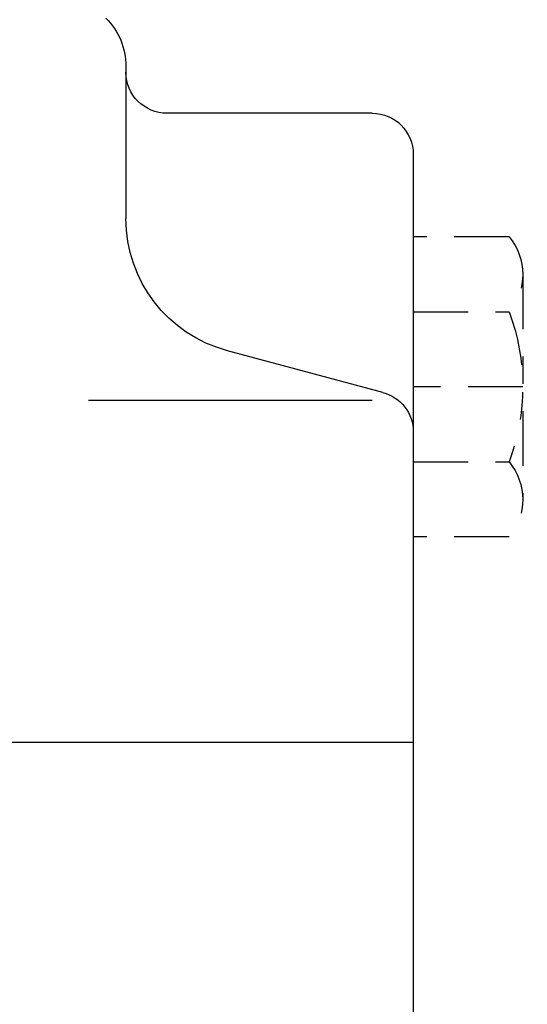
# Model space of a CAD drawing. Extents: x 34439 to 126910, y -74890 to 17912.
# Tile 148 of 256: x 121880.5 to 121882.36, y -49005.97 to -49002.37. Entities that reach past the tile are written whole.
import ezdxf

# ---------------------------------------------------------------- set-up
doc = ezdxf.new("R2010")
doc.units = 0
doc.header["$MEASUREMENT"] = 0
doc.linetypes.add('DASHDOT', pattern=[8.5, 4, -2, 0.5, -2])
doc.layers.add('gaz', color=1, linetype='Continuous', lineweight=30)
for name, color, linetype in [('LC-002-002-----0', 2, 'DASHDOT'), ('LC-007-002-----0', 1, 'Continuous'), ('LC-009-002-----0', 1, 'Continuous'), ('LC-010-002-----0', 1, 'Continuous')]:
    doc.layers.add(name, color=color, linetype=linetype)

# ---------------------------------------------------------------- blocks, each defined once
blk = doc.blocks.new('kdk dn40 pn50')
at = {"layer": 'LC-002-002-----0', "color": 1}
for p, q in [((-15.47, -78), (-15.47, -71)), ((-9.985, -71), (-9.985, -78)), ((0.985, -71), (0.985, -78)), ((6.47, -78), (6.47, -71)), ((-12.727, -79), (3.727, -79))]:
    blk.add_line(p, q, dxfattribs=at)
for centre, radius, start, end in [((-12.727, -74.74), 4.26, 229.93201, 310.06799), ((-4.5, -63.458), 15.542, 249.33452, 290.66548), ((3.727, -74.74), 4.26, 229.93201, 310.06799)]:
    blk.add_arc(centre, radius, start, end, dxfattribs=at)
at = {"layer": 'LC-007-002-----0'}
for p, q in [((21.5, -71), (21.5, 0)), ((-3.5, -68), (-3.5, -47.259)), ((-27.929, -50), (-16.8, -50)), ((-24.5, -68), (-24.5, -53)), ((-21.5, -71), (42.5, -71))]:
    blk.add_line(p, q, dxfattribs=at)
for centre, radius, start, end in [((-27.929, -45), 5, 225, 270), ((-27.5, -53), 3, 0, 90), ((-21.5, -68), 3, 180, 270)]:
    blk.add_arc(centre, radius, start, end, dxfattribs=at)
at = {"layer": 'LC-009-002-----0'}
blk.add_line((-4.096, -68.776), (-7.141, -57.412), dxfattribs=at)
for centre, radius, start, end in [((-16.8, -60), 10, 15, 90), ((-1.198, -68), 3, 195, 270)]:
    blk.add_arc(centre, radius, start, end, dxfattribs=at)
at = {"layer": 'LC-010-002-----0', "color": 2, "linetype": 'DASHDOT'}
blk.add_line((-4.5, -79), (-4.5, -71), dxfattribs=at)

msp = doc.modelspace()

# ---------------------------------------------------------------- block references
at = {"layer": 'gaz', "linetype": 'Continuous', "xscale": -0.05, "yscale": 0.05, "rotation": 89.99999999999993}
msp.add_blockref('kdk dn40 pn50', (121878.3885, -49003.9377), dxfattribs=at)

doc.saveas('drawing.dxf')
